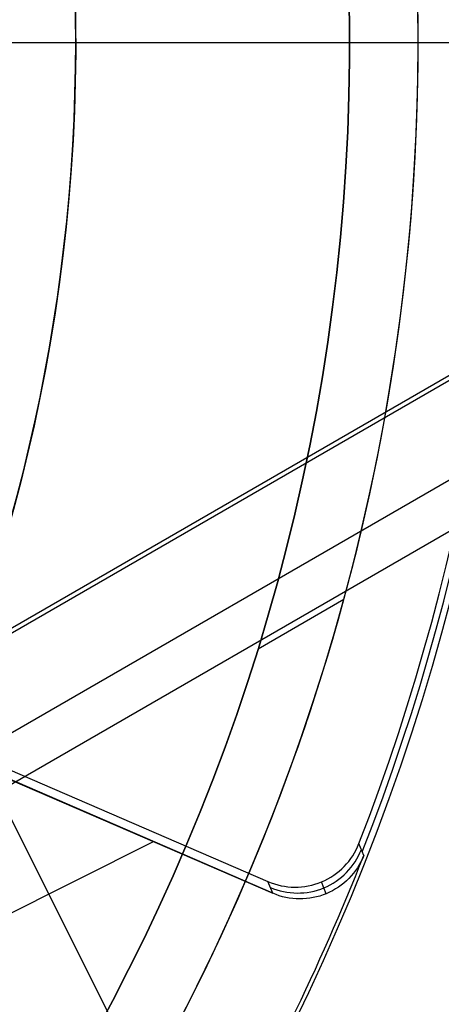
# Model space of a CAD drawing. Extents: x 12963 to 14406, y -2067 to -815.
# Tile 25 of 68: x 13709.23 to 13715.39, y -1628.87 to -1614.5. Entities that reach past the tile are written whole.
import ezdxf

# ---------------------------------------------------------------- set-up
doc = ezdxf.new("R2010")
doc.units = 0
doc.layers.get('0').update_dxf_attribs({"linetype": 'CONTINUOUS'})
doc.layers.add('COLOR', color=7, linetype='CONTINUOUS')

msp = doc.modelspace()

# ---------------------------------------------------------------- linework, layer by layer
for p, q in [((13727.86559033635, -1614.828569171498, 105.1250029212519), (13662.13835221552, -1652.776207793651, 105.1250029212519)), ((13724.04743158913, -1614.828569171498, 199.6250029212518), (13664.04743158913, -1649.469585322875, 199.6250029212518)), ((13723.92186962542, -1614.828569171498, 200.6250029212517), (13664.11021257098, -1649.360845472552, 200.6250029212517)), ((13724.65345323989, -1615.934503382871, 51.12500292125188), (13664.70218788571, -1650.547382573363, 51.12500292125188)), ((13713.96171190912, -1622.960963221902, 223.0844421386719), (13712.7109533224, -1623.683089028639, 223.0844421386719))]:
    msp.add_line(p, q)
at = {"extrusion": (0.112475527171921, 0.194813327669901, 0.9743700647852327)}
msp.add_lwpolyline([(-12693.92521337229, -5351.365580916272), (-12694.43576296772, -5351.056612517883), (-12694.94430877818, -5350.742947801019), (-12695.45079038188, -5350.424605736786), (-12695.95514755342, -5350.101606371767), (-12696.45732028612, -5349.773970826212), (-12696.9572488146, -5349.441721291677), (-12697.45487363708, -5349.104881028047), (-12697.95013553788, -5348.763474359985), (-12698.44297560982, -5348.417526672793), (-12698.93333527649, -5348.067064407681), (-12699.42115631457, -5347.712115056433), (-12699.90638087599, -5347.352707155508), (-12700.38895150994, -5346.988870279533), (-12700.86881118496, -5346.620635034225), (-12701.34590331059, -5346.248033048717), (-12701.82017175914, -5345.871096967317), (-12702.29156088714, -5345.489860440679), (-12702.76001555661, -5345.104358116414), (-12703.22548115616, -5344.714625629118), (-12703.68790362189, -5344.320699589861), (-12704.14722945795, -5343.922617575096), (-12704.60340575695, -5343.52041811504), (-12705.05638022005, -5343.114140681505), (-12705.5061011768, -5342.703825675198), (-12705.95251760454, -5342.289514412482), (-12706.39557914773, -5341.871249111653), (-12706.83523613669, -5341.449072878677), (-12707.27143960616, -5341.023029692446), (-12707.70414131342, -5340.59316438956), (-12708.13329375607, -5340.159522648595), (-12708.55885018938, -5339.722150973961), (-12708.98076464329, -5339.281096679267), (-12709.39899193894, -5338.836407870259), (-12709.81348770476, -5338.388133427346), (-12710.22420839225, -5337.936322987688), (-12710.63111129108, -5337.481026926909), (-12711.03415454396, -5337.022296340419), (-12711.43329716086, -5336.560183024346), (-12711.82849903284, -5336.094739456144), (-12712.21972094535, -5335.626018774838), (-12712.60692459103, -5335.154074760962), (-12712.99007258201, -5334.678961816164), (-12713.36912846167, -5334.200734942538), (-12713.74405671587, -5333.719449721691), (-12714.11482278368, -5333.235162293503), (-12714.48139306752, -5332.747929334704), (-12714.84373494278, -5332.257808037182), (-12715.2018167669, -5331.764856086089), (-12715.55560788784, -5331.269131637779), (-12715.90507865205, -5330.770693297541), (-12716.25020041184, -5330.269600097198), (-12716.59094553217, -5329.765911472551), (-12716.9272873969, -5329.259687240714), (-12717.25920041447, -5328.75098757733), (-12717.58666002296, -5328.23987299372), (-12717.90964269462, -5327.726404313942), (-12718.22812593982, -5327.210642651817), (-12718.54208831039, -5326.692649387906), (-12718.85150940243, -5326.172486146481), (-12719.15636985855, -5325.650214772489), (-12719.45665136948, -5325.125897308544), (-12719.75233667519, -5324.59959597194), (-12720.04340956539, -5324.071373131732), (-12720.32985487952, -5323.541291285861), (-12720.61165850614, -5323.00941303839), (-12720.88880738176, -5322.475801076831), (-12721.16128948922, -5321.940518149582), (-12721.42909385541, -5321.403627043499), (-12721.69221054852, -5320.865190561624), (-12721.95063067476, -5320.325271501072), (-12722.20434637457, -5319.783932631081), (-12722.45335081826, -5319.241236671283), (-12722.69763820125, -5318.697246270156), (-12722.9372037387, -5318.152023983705), (-12723.17204365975, -5317.605632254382), (-12723.40215520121, -5317.058133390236), (-12723.62753660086, -5316.509589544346), (-12723.84818709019, -5315.960062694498), (-12724.06410688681, -5315.409614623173), (-12724.27529718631, -5314.858306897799), (-12724.48176015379, -5314.306200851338), (-12724.68349891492, -5313.753357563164), (-12724.8805175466, -5313.199837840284), (-12725.07282106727, -5312.645702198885), (-12725.26041542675, -5312.091010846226), (-12725.44330749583, -5311.535823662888), (-12725.62150505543, -5310.980200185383), (-12725.79501678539, -5310.424199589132), (-12725.96385225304, -5309.867880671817), (-12726.12802190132, -5309.311301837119), (-12726.28753703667, -5308.754521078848), (-12726.44240981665, -5308.197595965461), (-12726.59265323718, -5307.640583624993), (-12726.73828111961, -5307.083540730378), (-12726.87930809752, -5306.526523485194), (-12727.01574960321, -5305.969587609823), (-12727.14762185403, -5305.41278832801), (-12727.2749418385, -5304.856180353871), (-12727.39772730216, -5304.299817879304), (-12727.5159967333, -5303.74375456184), (-12727.6297693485, -5303.188043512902), (-12727.73906507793, -5302.632737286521), (-12727.84390455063, -5302.07788786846), (-12727.94430907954, -5301.523546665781), (-12728.04030064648, -5300.969764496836), (-12728.13190188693, -5300.416591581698), (-12728.21913607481, -5299.864077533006), (-12728.30202710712, -5299.312271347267), (-12728.38059948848, -5298.761221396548), (-12728.45487831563, -5298.210975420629), (-12728.52488926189, -5297.661580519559), (-12728.59065856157, -5297.113083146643), (-12728.65221299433, -5296.565529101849), (-12728.70957986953, -5296.018963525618), (-12728.76278701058, -5295.473430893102), (-12728.81186273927, -5294.9289750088), (-12728.85683586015, -5294.385639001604), (-12728.89773564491, -5293.843465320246), (-12728.93459181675, -5293.302495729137), (-12728.96743453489, -5292.762771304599), (-12728.99629437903, -5292.224332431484), (-12729.02120233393, -5291.687218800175), (-12729.04218977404, -5291.151469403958), (-12729.05928844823, -5290.617122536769), (-12729.07253046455, -5290.084215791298), (-12729.08194827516, -5289.552786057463), (-12729.0875746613, -5289.022869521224), (-12729.08944271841, -5288.494501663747), (-12729.08764350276, -5287.975960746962), (-12729.08222485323, -5287.455927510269), (-12729.07315547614, -5286.934435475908), (-12729.06040436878, -5286.411518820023), (-12729.04394083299, -5285.887212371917), (-12729.02373448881, -5285.36155161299), (-12728.99975528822, -5284.834572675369), (-12728.97197352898, -5284.306312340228), (-12728.94035986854, -5283.776808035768), (-12728.90488533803, -5283.246097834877), (-12728.8655213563, -5282.714220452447), (-12728.822239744, -5282.181215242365), (-12728.77501273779, -5281.647122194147), (-12728.72381300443, -5281.111981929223), (-12728.6686136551, -5280.575835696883), (-12728.60938825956, -5280.038725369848), (-12728.54611086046, -5279.500693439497), (-12728.47875598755, -5278.961783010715), (-12728.40729867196, -5278.422037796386), (-12728.33171446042, -5277.8815021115), (-12728.25197942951, -5277.340220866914), (-12728.16807019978, -5276.798239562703), (-12728.07996394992, -5276.255604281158), (-12727.98763843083, -5275.712361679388), (-12727.89107197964, -5275.168558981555), (-12727.79024353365, -5274.624243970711), (-12727.68513264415, -5274.079464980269), (-12727.57571949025, -5273.53427088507), (-12727.46198489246, -5272.988711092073), (-12727.34391032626, -5272.442835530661), (-12727.22147793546, -5271.896694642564), (-12727.09467054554, -5271.350339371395), (-12726.96347167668, -5270.803821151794), (-12726.82786555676, -5270.257191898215), (-12726.68783713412, -5269.710503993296), (-12726.54337209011, -5269.163810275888), (-12726.39445685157, -5268.617164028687), (-12726.24107860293, -5268.070618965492), (-12726.08322529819, -5267.524229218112), (-12725.92088567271, -5266.978049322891), (-12725.75404925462, -5266.432134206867), (-12725.58270637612, -5265.886539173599), (-12725.40684818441, -5265.341319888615), (-12725.22646665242, -5264.796532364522), (-12725.0415545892, -5264.252232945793), (-12724.85210565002, -5263.708478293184), (-12724.6581143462, -5263.165325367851), (-12724.45957605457, -5262.622831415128), (-12724.25648702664, -5262.081053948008), (-12724.04884439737, -5261.540050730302), (-12723.8366461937, -5260.999879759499), (-12723.61989134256, -5260.46059924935), (-12723.39857967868, -5259.922267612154), (-12723.17271195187, -5259.384943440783), (-12722.942289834, -5258.848685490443), (-12722.70731592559, -5258.313552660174), (-12722.46779376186, -5257.779603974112), (-12722.22372781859, -5257.246898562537), (-12721.97512351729, -5256.715495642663), (-12721.7219872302, -5256.185454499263), (-12721.46432628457, -5255.656834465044), (-12721.20214896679, -5255.129694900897), (-12720.9354645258, -5254.604095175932), (-12720.66428317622, -5254.080094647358), (-12720.38861610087, -5253.557752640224), (-12720.10847545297, -5253.037128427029), (-12719.82387435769, -5252.518281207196), (-12719.53482691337, -5252.001270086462), (-12719.24134819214, -5251.486154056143), (-12718.94345424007, -5250.972991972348), (-12718.64116207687, -5250.461842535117), (-12718.33448969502, -5249.952764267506), (-12718.02345605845, -5249.445815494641), (-12717.70808110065, -5248.94105432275), (-12717.38838572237, -5248.438538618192), (-12717.06439178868, -5247.938325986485), (-12716.73612212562, -5247.440473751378), (-12716.40360051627, -5246.945038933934), (-12716.0668516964, -5246.452078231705), (-12715.72590134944, -5245.96164799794), (-12715.38077610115, -5245.473804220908), (-12715.03150351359, -5244.988602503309), (-12714.67811207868, -5244.506098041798), (-12714.32063121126, -5244.026345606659), (-12713.95909124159, -5243.549399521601), (-12713.59352340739, -5243.075313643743), (-12713.22395984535, -5242.604141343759), (-12712.85043358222, -5242.135935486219), (-12712.4729785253, -5241.670748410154), (-12712.09162945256, -5241.208631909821), (-12711.70642200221, -5240.749637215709), (-12711.31739266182, -5240.293814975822), (-12710.92457875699, -5239.841215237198), (-12710.52801843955, -5239.391887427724), (-12710.12775067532, -5238.94588033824), (-12709.7238152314, -5238.503242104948), (-12709.31625266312, -5238.064020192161), (-12708.90510430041, -5237.628261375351), (-12708.49041223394, -5237.196011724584), (-12708.07221930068, -5236.767316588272), (-12707.65056906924, -5236.342220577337), (-12707.22550582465, -5235.920767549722), (-12706.79707455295, -5235.503000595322), (-12706.36532092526, -5235.088962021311), (-12705.93029128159, -5234.678693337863), (-12705.49203261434, -5234.27223524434), (-12705.05059255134, -5233.869627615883), (-12704.60601933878, -5233.47090949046), (-12704.15836182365, -5233.076119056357), (-12703.70766943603, -5232.685293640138), (-12703.253992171, -5232.298469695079), (-12702.79738057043, -5231.915682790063), (-12702.33788570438, -5231.53696759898), (-12701.87555915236, -5231.162357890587), (-12701.41045298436, -5230.791886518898), (-12700.94261974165, -5230.42558541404), (-12700.47211241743, -5230.063485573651), (-12699.99898443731, -5229.705617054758), (-12699.52328963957, -5229.352008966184), (-12699.04508225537, -5229.002689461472), (-12698.56441688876, -5228.657685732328), (-12698.08134849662, -5228.317024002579), (-12697.59593236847, -5227.980729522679), (-12697.10822410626, -5227.648826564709), (-12696.61827960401, -5227.321338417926), (-12696.12615502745, -5226.998287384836), (-12695.63190679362, -5226.679694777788), (-12695.13559155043, -5226.365580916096)], dxfattribs=at)
at = {"extrusion": (0.1124755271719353, 0.1948133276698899, 0.9743700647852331)}
msp.add_lwpolyline([(-12693.01435559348, -5226.365580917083), (-12693.53542520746, -5226.670372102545), (-12694.05454487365, -5226.980022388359), (-12694.57165131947, -5227.29451397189), (-12695.08668143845, -5227.613827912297), (-12695.59957231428, -5227.937944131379), (-12696.11026124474, -5228.266841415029), (-12696.61868576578, -5228.600497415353), (-12697.12478367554, -5228.938888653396), (-12697.62849305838, -5229.281990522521), (-12698.12975230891, -5229.629777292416), (-12698.62850015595, -5229.982222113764), (-12699.12467568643, -5230.339297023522), (-12699.61821836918, -5230.70097295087), (-12700.1090680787, -5231.067219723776), (-12700.5971651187, -5231.438006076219), (-12701.08245024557, -5231.813299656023), (-12701.56486469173, -5232.193067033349), (-12702.04435018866, -5232.577273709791), (-12702.52084898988, -5232.965884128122), (-12702.99430389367, -5233.358861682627), (-12703.4646582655, -5233.756168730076), (-12703.9318560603, -5234.157766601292), (-12704.39584184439, -5234.563615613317), (-12704.85656081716, -5234.973675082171), (-12705.31395883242, -5235.387903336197), (-12705.76798241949, -5235.806257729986), (-12706.21857880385, -5236.228694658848), (-12706.66569592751, -5236.655169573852), (-12707.10928246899, -5237.085636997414), (-12707.54928786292, -5237.520050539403), (-12707.98566231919, -5237.958362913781), (-12708.41835684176, -5238.400525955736), (-12708.84732324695, -5238.84649063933), (-12709.27251418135, -5239.296207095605), (-12709.69388313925, -5239.749624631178), (-12710.11138447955, -5240.206691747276), (-12710.52497344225, -5240.667356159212), (-12710.93460616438, -5241.131564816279), (-12711.34023969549, -5241.599263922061), (-12711.74183201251, -5242.070398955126), (-12712.13934203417, -5242.544914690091), (-12712.53272963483, -5243.022755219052), (-12712.92195565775, -5243.503863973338), (-12713.30698192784, -5243.988183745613), (-12713.68777126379, -5244.47565671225), (-12714.0642874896, -5244.966224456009), (-12714.43649544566, -5245.459827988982), (-12714.80436099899, -5245.956407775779), (-12715.16785105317, -5246.455903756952), (-12715.52693355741, -5246.95825537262), (-12715.88157751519, -5247.463401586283), (-12716.23175299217, -5247.971280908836), (-12716.57743112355, -5248.481831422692), (-12716.91858412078, -5248.994990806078), (-12717.25518527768, -5249.510696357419), (-12717.58720897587, -5250.02888501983), (-12717.91463068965, -5250.549493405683), (-12718.23742699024, -5251.072457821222), (-12718.55557554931, -5251.597714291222), (-12718.86905514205, -5252.125198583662), (-12719.17784564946, -5252.654846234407), (-12719.48192806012, -5253.186592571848), (-12719.78128447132, -5253.72037274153), (-12720.07589808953, -5254.256121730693), (-12720.36575323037, -5254.793774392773), (-12720.65083531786, -5255.333265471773), (-12720.93113088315, -5255.874529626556), (-12721.20662756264, -5256.417501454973), (-12721.47731409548, -5256.962115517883), (-12721.74318032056, -5257.508306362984), (-12722.00421717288, -5258.056008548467), (-12722.26041667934, -5258.605156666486), (-12722.51177195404, -5259.155685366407), (-12722.75827719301, -5259.70752937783), (-12722.99992766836, -5260.260623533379), (-12723.23671972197, -5260.814902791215), (-12723.46865075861, -5261.370302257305), (-12723.6957192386, -5261.926757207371), (-12723.91792466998, -5262.48420310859), (-12724.13526760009, -5263.042575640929), (-12724.34774960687, -5263.601810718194), (-12724.55537328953, -5264.161844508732), (-12724.75814225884, -5264.722613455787), (-12724.95606112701, -5265.284054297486), (-12725.14913549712, -5265.846104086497), (-12725.33737195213, -5266.408700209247), (-12725.52077804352, -5266.971780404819), (-12725.69936227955, -5267.535282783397), (-12725.87313411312, -5268.099145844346), (-12726.04210392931, -5268.663308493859), (-12726.20628303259, -5269.227710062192), (-12726.36568363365, -5269.792290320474), (-12726.52031883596, -5270.356989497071), (-12726.67020262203, -5270.921748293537), (-12726.81534983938, -5271.486507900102), (-12726.95577618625, -5272.05121001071), (-12727.09149819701, -5272.615796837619), (-12727.22253322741, -5273.180211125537), (-12727.34889943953, -5273.744396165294), (-12727.47061578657, -5274.308295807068), (-12727.58770199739, -5274.871854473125), (-12727.70017856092, -5275.43501717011), (-12727.80806671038, -5275.997729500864), (-12727.91138840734, -5276.559937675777), (-12728.01016632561, -5277.121588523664), (-12728.10442383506, -5277.682629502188), (-12728.1941849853, -5278.243008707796), (-12728.27947448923, -5278.802674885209), (-12728.36031770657, -5279.361577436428), (-12728.43674062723, -5279.919666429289), (-12728.50876985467, -5280.476892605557), (-12728.57643258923, -5281.03320738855), (-12728.63975661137, -5281.588562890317), (-12728.69877026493, -5282.142911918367), (-12728.75350244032, -5282.696207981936), (-12728.80398255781, -5283.248405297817), (-12728.85024055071, -5283.799458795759), (-12728.89230684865, -5284.349324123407), (-12728.9302123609, -5284.897957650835), (-12728.96398845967, -5285.445316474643), (-12728.9936669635, -5285.991358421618), (-12729.01928012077, -5286.536042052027), (-12729.04086059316, -5287.079326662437), (-12729.05844143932, -5287.621172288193), (-12729.07205609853, -5288.161539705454), (-12729.08173837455, -5288.700390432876), (-12729.08752241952, -5289.237686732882), (-12729.08944271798, -5289.773391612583), (-12729.08769105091, -5290.285034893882), (-12729.08241587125, -5290.798131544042), (-12729.07358711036, -5291.312649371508), (-12729.06117497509, -5291.828555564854), (-12729.04514996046, -5292.34581669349), (-12729.02548286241, -5292.864398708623), (-12729.0021447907, -5293.384266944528), (-12728.97510718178, -5293.905386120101), (-12728.94434181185, -5294.427720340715), (-12728.9098208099, -5294.951233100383), (-12728.87151667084, -5295.47588728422), (-12728.82940226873, -5296.001645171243), (-12728.78345086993, -5296.528468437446), (-12728.73363614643, -5297.05631815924), (-12728.67993218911, -5297.585154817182), (-12728.62231352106, -5298.114938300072), (-12728.56075511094, -5298.645627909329), (-12728.49523238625, -5299.177182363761), (-12728.42572124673, -5299.709559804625), (-12728.35219807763, -5300.242717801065), (-12728.27463976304, -5300.776613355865), (-12728.19302369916, -5301.311202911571), (-12728.10732780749, -5301.846442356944), (-12728.01753054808, -5302.382287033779), (-12727.92361093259, -5302.918691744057), (-12727.8255485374, -5303.455610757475), (-12727.72332351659, -5303.992997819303), (-12727.61691661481, -5304.530806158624), (-12727.50630918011, -5305.068988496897), (-12727.39148317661, -5305.607497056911), (-12727.27242119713, -5306.146283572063), (-12727.14910647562, -5306.685299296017), (-12727.02152289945, -5307.224495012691), (-12726.88965502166, -5307.763821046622), (-12726.7534880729, -5308.303227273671), (-12726.61300797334, -5308.842663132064), (-12726.46820134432, -5309.382077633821), (-12726.31905551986, -5309.921419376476), (-12726.16555855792, -5310.460636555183), (-12726.0076992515, -5310.999676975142), (-12725.8454671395, -5311.538488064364), (-12725.67885251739, -5312.077016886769), (-12725.50784644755, -5312.615210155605), (-12725.33244076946, -5313.153014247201), (-12725.15262810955, -5313.690375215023), (-12724.96840189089, -5314.227238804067), (-12724.77975634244, -5314.763550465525), (-12724.58668650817, -5315.299255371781), (-12724.38918825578, -5315.834298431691), (-12724.18725828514, -5316.368624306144), (-12723.98089413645, -5316.90217742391), (-12723.77009419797, -5317.434901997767), (-12723.55485771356, -5317.966742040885), (-12723.33518478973, -5318.497641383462), (-12723.11107640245, -5319.027543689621), (-12722.88253440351, -5319.556392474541), (-12722.64956152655, -5320.084131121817), (-12722.41216139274, -5320.610702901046), (-12722.170338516, -5321.136050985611), (-12721.92409830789, -5321.660118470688), (-12721.67344708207, -5322.182848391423), (-12721.41839205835, -5322.704183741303), (-12721.1589413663, -5323.224067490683), (-12720.89510404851, -5323.742442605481), (-12720.62689006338, -5324.25925206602), (-12720.35431028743, -5324.774438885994), (-12720.07737651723, -5325.28794613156), (-12719.79610147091, -5325.799716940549), (-12719.51049878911, -5326.309694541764), (-12719.22058303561, -5326.817822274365), (-12718.9263696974, -5327.324043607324), (-12718.62787518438, -5327.828302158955), (-12718.32511682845, -5328.330541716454), (-12718.01811288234, -5328.830706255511), (-12717.70688251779, -5329.328739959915), (-12717.39144582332, -5329.824587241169), (-12717.07182380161, -5330.318192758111), (-12716.74803836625, -5330.809501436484), (-12716.42011233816, -5331.298458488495), (-12716.08806944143, -5331.785009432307), (-12715.75193429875, -5332.269100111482), (-12715.41173242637, -5332.750676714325), (-12715.06749022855, -5333.229685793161), (-12714.71923499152, -5333.706074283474), (-12714.36699487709, -5334.179789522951), (-12714.01079891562, -5334.650779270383), (-12713.6506769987, -5335.118991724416), (-12713.28665987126, -5335.584375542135), (-12712.91877912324, -5336.046879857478), (-12712.54706718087, -5336.506454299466), (-12712.17155729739, -5336.963049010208), (-12711.79228354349, -5337.416614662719), (-12711.40928079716, -5337.867102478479), (-12711.0225847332, -5338.314464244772), (-12710.63223181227, -5338.758652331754), (-12710.23825926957, -5339.199619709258), (-12709.84070510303, -5339.637319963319), (-12709.43960806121, -5340.071707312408), (-12709.03500763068, -5340.502736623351), (-12708.62694402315, -5340.930363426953), (-12708.21545816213, -5341.354543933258), (-12707.80059166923, -5341.775235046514), (-12707.38238685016, -5342.192394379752), (-12706.96088668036, -5342.605980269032), (-12706.53613479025, -5343.015951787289), (-12706.10817545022, -5343.422268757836), (-12705.67705355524, -5343.824891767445), (-12705.24281460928, -5344.223782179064), (-12704.80550470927, -5344.618902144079), (-12704.3651705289, -5345.010214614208), (-12703.92185930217, -5345.397683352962), (-12703.47561880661, -5345.781272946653), (-12703.02649734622, -5346.160948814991), (-12702.57454373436, -5346.536677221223), (-12702.1198072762, -5346.908425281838), (-12701.66233775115, -5347.276160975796), (-12701.20218539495, -5347.639853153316), (-12700.7394008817, -5347.999471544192), (-12700.27403530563, -5348.354986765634), (-12699.80614016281, -5348.706370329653), (-12699.33576733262, -5349.053594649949), (-12698.8629690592, -5349.396633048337), (-12698.38779793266, -5349.735459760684), (-12697.91030687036, -5350.070049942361), (-12697.43054909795, -5350.400379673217), (-12696.94857813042, -5350.726425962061), (-12696.46444775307, -5351.048166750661), (-12695.97821200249, -5351.365580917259)], dxfattribs=at)
at = {"extrusion": (0.1124755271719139, 0.1948133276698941, 0.9743700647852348)}
msp.add_lwpolyline([(-12699.37540150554, -5226.365580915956), (-12699.85081632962, -5226.700698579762), (-12700.32397979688, -5227.039889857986), (-12700.79484275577, -5227.383131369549), (-12701.26335635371, -5227.730398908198), (-12701.72947205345, -5228.081667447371), (-12702.1931416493, -5228.436911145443), (-12702.65431728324, -5228.796103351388), (-12703.11295146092, -5229.159216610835), (-12703.56899706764, -5229.526222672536), (-12704.02240738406, -5229.897092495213), (-12704.47313610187, -5230.271796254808), (-12704.92113733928, -5230.65030335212), (-12705.36636565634, -5231.032582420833), (-12705.80877607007, -5231.418601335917), (-12706.24832406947, -5231.808327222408), (-12706.68496563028, -5232.20172646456), (-12707.11865722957, -5232.59876471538), (-12707.54935586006, -5232.999406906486), (-12707.97701904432, -5233.403617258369), (-12708.40160484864, -5233.811359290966), (-12708.8230718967, -5234.222595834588), (-12709.241379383, -5234.637289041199), (-12709.65648708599, -5235.055400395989), (-12710.06835538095, -5235.476890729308), (-12710.47694525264, -5235.901720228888), (-12710.88221830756, -5236.329848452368), (-12711.28413678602, -5236.761234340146), (-12711.68266357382, -5237.195836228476), (-12712.07776221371, -5237.633611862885), (-12712.46939691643, -5238.074518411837), (-12712.85753257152, -5238.51851248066), (-12713.24213475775, -5238.965550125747), (-12713.62316975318, -5239.415586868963), (-12714.00060454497, -5239.868577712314), (-12714.37440683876, -5240.324477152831), (-12714.7445450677, -5240.783239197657), (-12715.11098840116, -5241.244817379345), (-12715.47370675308, -5241.70916477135), (-12715.83267078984, -5242.176234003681), (-12716.18785193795, -5242.645977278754), (-12716.53922239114, -5243.118346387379), (-12716.88675511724, -5243.593292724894), (-12717.23042386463, -5244.070767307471), (-12717.57020316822, -5244.550720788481), (-12717.90606835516, -5245.033103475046), (-12718.23799555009, -5245.517865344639), (-12718.56596167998, -5246.004956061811), (-12718.88994447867, -5246.494324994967), (-12719.20992249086, -5246.985921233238), (-12719.52587507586, -5247.479693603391), (-12719.83778241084, -5247.975590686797), (-12720.14562549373, -5248.473560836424), (-12720.44938614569, -5248.973552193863), (-12720.74904701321, -5249.475512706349), (-12721.04459156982, -5249.979390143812), (-12721.33600411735, -5250.485132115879), (-12721.62326978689, -5250.992686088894), (-12721.90637453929, -5251.501999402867), (-12722.18530516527, -5252.013019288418), (-12722.46004928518, -5252.525692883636), (-12722.73059534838, -5253.039967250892), (-12722.99693263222, -5253.555789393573), (-12723.25905124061, -5254.073106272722), (-12723.51694210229, -5254.591864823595), (-12723.77059696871, -5255.112011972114), (-12724.02000841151, -5255.633494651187), (-12724.26516981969, -5256.156259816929), (-12724.50607539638, -5256.680254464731), (-12724.74272015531, -5257.205425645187), (-12724.97509991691, -5257.731720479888), (-12725.20321130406, -5258.25908617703), (-12725.42705173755, -5258.787470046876), (-12725.64661943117, -5259.31681951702), (-12725.86191338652, -5259.847082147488), (-12726.07293338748, -5260.378205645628), (-12726.27967999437, -5260.910137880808), (-12726.48215453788, -5261.442826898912), (-12726.68035911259, -5261.976220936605), (-12726.87429657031, -5262.510268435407), (-12727.0639705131, -5263.044918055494), (-12727.24938528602, -5263.580118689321), (-12727.4305459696, -5264.115819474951), (-12727.60745837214, -5264.651969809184), (-12727.78012902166, -5265.188519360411), (-12727.94856515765, -5265.725418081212), (-12728.11277472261, -5266.262616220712), (-12728.27276635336, -5266.800064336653), (-12728.42854937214, -5267.337713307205), (-12728.58013377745, -5267.875514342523), (-12728.7275302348, -5268.413418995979), (-12728.87075006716, -5268.95137917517), (-12729.00980524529, -5269.489347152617), (-12729.14470837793, -5270.027275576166), (-12729.2754727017, -5270.565117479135), (-12729.40211207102, -5271.102826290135), (-12729.52464094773, -5271.64035584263), (-12729.64307439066, -5272.17766038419), (-12729.75742804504, -5272.714694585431), (-12729.86771813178, -5273.251413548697), (-12729.97396143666, -5273.787772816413), (-12730.07617529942, -5274.323728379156), (-12730.17437760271, -5274.859236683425), (-12730.26858676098, -5275.394254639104), (-12730.3588217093, -5275.928739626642), (-12730.44510189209, -5276.462649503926), (-12730.52744725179, -5276.995942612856), (-12730.60587821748, -5277.528577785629), (-12730.68041569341, -5278.06051435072), (-12730.75108104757, -5278.591712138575), (-12730.81789610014, -5279.122131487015), (-12730.88088311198, -5279.651733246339), (-12730.94006477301, -5280.180478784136), (-12730.99546419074, -5280.708329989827), (-12731.04710487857, -5281.235249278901), (-12731.09501074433, -5281.761199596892), (-12731.13920607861, -5282.286144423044), (-12731.17971554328, -5282.810047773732), (-12731.21656415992, -5283.332874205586), (-12731.24977729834, -5283.854588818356), (-12731.27938066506, -5284.375157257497), (-12731.30540029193, -5284.894545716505), (-12731.32786252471, -5285.412720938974), (-12731.34679401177, -5285.929650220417), (-12731.36222169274, -5286.445301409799), (-12731.37417278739, -5286.959642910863), (-12731.38267478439, -5287.472643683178), (-12731.38775543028, -5287.984273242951), (-12731.38944271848, -5288.49450166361), (-12731.3876952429, -5289.013750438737), (-12731.38243302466, -5289.534449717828), (-12731.37362656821, -5290.056567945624), (-12731.3612466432, -5290.580072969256), (-12731.34526429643, -5291.104932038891), (-12731.32565086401, -5291.63111180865), (-12731.30237798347, -5292.158578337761), (-12731.2754176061, -5292.68729709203), (-12731.24474200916, -5293.217232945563), (-12731.21032380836, -5293.748350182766), (-12731.17213597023, -5294.280612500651), (-12731.13015182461, -5294.81398301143), (-12731.08434507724, -5295.348424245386), (-12731.03468982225, -5295.883898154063), (-12730.98116055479, -5296.420366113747), (-12730.92373218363, -5296.957788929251), (-12730.86238004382, -5297.496126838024), (-12730.79707990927, -5298.03533951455), (-12730.72780800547, -5298.575386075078), (-12730.65454102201, -5299.116225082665), (-12730.57725612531, -5299.65781455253), (-12730.49593097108, -5300.200111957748), (-12730.41054371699, -5300.743074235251), (-12730.32107303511, -5301.286657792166), (-12730.22749812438, -5301.830818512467), (-12730.12979872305, -5302.375511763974), (-12730.02795512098, -5302.920692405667), (-12729.9219481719, -5303.46631479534), (-12729.81175930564, -5304.012332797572), (-12729.69737054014, -5304.558699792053), (-12729.57876449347, -5305.10536868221), (-12729.45592439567, -5305.652291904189), (-12729.32883410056, -5306.199421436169), (-12729.19747809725, -5306.746708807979), (-12729.06184152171, -5307.294105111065), (-12728.92191016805, -5307.841561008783), (-12728.77767049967, -5308.389026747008), (-12728.62910966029, -5308.93645216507), (-12728.47621548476, -5309.483786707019), (-12728.31897650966, -5310.030979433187), (-12728.15738198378, -5310.577979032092), (-12727.99142187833, -5311.124733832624), (-12727.82108689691, -5311.671191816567), (-12727.64636848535, -5312.217300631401), (-12727.46725884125, -5312.763007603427), (-12727.28375092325, -5313.308259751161), (-12727.09583846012, -5313.853003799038), (-12726.90351595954, -5314.397186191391), (-12726.70677871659, -5314.940753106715), (-12726.50562282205, -5315.483650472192), (-12726.30004517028, -5316.025823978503), (-12726.09004346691, -5316.567219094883), (-12725.87561623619, -5317.107781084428), (-12725.65676282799, -5317.647455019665), (-12725.43348342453, -5318.186185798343), (-12725.20577904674, -5318.72391815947), (-12724.97365156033, -5319.260596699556), (-12724.73710368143, -5319.796165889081), (-12724.49613898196, -5320.330570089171), (-12724.25076189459, -5320.863753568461), (-12724.0009777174, -5321.395660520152), (-12723.74679261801, -5321.926235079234), (-12723.48821363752, -5322.455421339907), (-12723.22524869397, -5322.983163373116), (-12722.95790658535, -5323.509405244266), (-12722.68619699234, -5324.034091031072), (-12722.41013048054, -5324.557164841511), (-12722.12971850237, -5325.078570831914), (-12721.84497339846, -5325.598253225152), (-12721.55590839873, -5326.116156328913), (-12721.26253762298, -5326.632224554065), (-12720.96487608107, -5327.146402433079), (-12720.66293967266, -5327.658634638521), (-12720.35674518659, -5328.168866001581), (-12720.04631029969, -5328.677041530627), (-12719.73165357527, -5329.183106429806), (-12719.41279446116, -5329.687006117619), (-12719.08975328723, -5330.188686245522), (-12718.76255126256, -5330.688092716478), (-12718.4312104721, -5331.185171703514), (-12718.09575387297, -5331.679869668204), (-12717.75620529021, -5332.172133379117), (-12717.41258941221, -5332.661909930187), (-12717.06493178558, -5333.149146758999), (-12716.71325880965, -5333.633791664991), (-12716.35759773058, -5334.115792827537), (-12715.99797663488, -5334.595098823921), (-12715.63442444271, -5335.071658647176), (-12715.26697090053, -5335.545421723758), (-12714.89564657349, -5336.016337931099), (-12714.52048283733, -5336.484357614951), (-12714.14151186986, -5336.94943160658), (-12713.75876664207, -5337.411511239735), (-12713.37228090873, -5337.870548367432), (-12712.98208919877, -5338.326495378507), (-12712.58822680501, -5338.779305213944), (-12712.19072977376, -5339.228931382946), (-12711.78963489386, -5339.675327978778), (-12711.38497968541, -5340.118449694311), (-12710.97680238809, -5340.558251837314), (-12710.56514194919, -5340.994690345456), (-12710.15003801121, -5341.427721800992), (-12709.73153089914, -5341.857303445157), (-12709.30966160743, -5342.283393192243), (-12708.88447178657, -5342.705949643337), (-12708.45600372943, -5343.12493209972), (-12708.02430035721, -5343.54030057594), (-12707.58940520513, -5343.952015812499), (-12707.15136240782, -5344.360039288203), (-12706.71021668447, -5344.764333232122), (-12706.26601332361, -5345.164860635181), (-12705.81879816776, -5345.561585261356), (-12705.36861759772, -5345.954471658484), (-12704.91551851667, -5346.343485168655), (-12704.45954833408, -5346.728591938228), (-12704.00075494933, -5347.109758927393), (-12703.53918673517, -5347.486953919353), (-12703.07489252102, -5347.860145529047), (-12702.607921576, -5348.229303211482), (-12702.1383235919, -5348.594397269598), (-12701.66614866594, -5348.955398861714), (-12701.19144728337, -5349.312280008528), (-12700.71427029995, -5349.665013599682), (-12700.2346689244, -5350.013573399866), (-12699.75269470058, -5350.357934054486), (-12699.26839948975, -5350.698071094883), (-12698.78183545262, -5351.033960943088), (-12698.2930550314, -5351.365580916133)], dxfattribs=at)
at = {"extrusion": (0.1124755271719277, 0.1948133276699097, 0.9743700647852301)}
msp.add_lwpolyline([(-12700.13301897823, -5351.365580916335), (-12700.598949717, -5351.028257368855), (-12701.06260912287, -5350.686997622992), (-12701.52395032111, -5350.341825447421), (-12701.98292674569, -5349.992765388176), (-12702.43949215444, -5349.639842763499), (-12702.89360064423, -5349.283083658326), (-12703.34520666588, -5348.922514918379), (-12703.7942650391, -5348.558164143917), (-12704.24073096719, -5348.190059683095), (-12704.68456005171, -5347.818230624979), (-12705.1257083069, -5347.442706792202), (-12705.56413217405, -5347.063518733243), (-12705.9997885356, -5346.680697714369), (-12706.43263472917, -5346.294275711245), (-12706.86262856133, -5345.904285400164), (-12707.28972832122, -5345.510760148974), (-12707.71389279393, -5345.113734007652), (-12708.13508127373, -5344.713241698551), (-12708.553253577, -5344.309318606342), (-12708.96837005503, -5343.902000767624), (-12709.38039160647, -5343.491324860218), (-12709.78927968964, -5343.077328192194), (-12710.19499633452, -5342.660048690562), (-12710.59750415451, -5342.239524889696), (-12710.99676635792, -5341.815795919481), (-12711.39274675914, -5341.388901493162), (-12711.78540978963, -5340.958881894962), (-12712.1747205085, -5340.525777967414), (-12712.56064461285, -5340.08963109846), (-12712.94314844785, -5339.650483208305), (-12713.32219901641, -5339.208376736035), (-12713.69776398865, -5338.763354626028), (-12714.06981171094, -5338.31546031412), (-12714.43831121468, -5337.864737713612), (-12714.80323222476, -5337.411231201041), (-12715.16454516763, -5336.954985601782), (-12715.52222117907, -5336.496046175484), (-12715.87623211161, -5336.034458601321), (-12716.22655054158, -5335.570268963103), (-12716.57314977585, -5335.103523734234), (-12716.91600385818, -5334.634269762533), (-12717.25508757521, -5334.162554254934), (-12717.59037646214, -5333.688424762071), (-12717.92184680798, -5333.211929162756), (-12718.24947566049, -5332.733115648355), (-12718.57324083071, -5332.252032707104), (-12718.89312089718, -5331.768729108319), (-12719.20909520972, -5331.283253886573), (-12719.52114389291, -5330.795656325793), (-12719.82924784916, -5330.30598594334), (-12720.13338876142, -5329.814292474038), (-12720.43354909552, -5329.320625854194), (-12720.72971210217, -5328.825036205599), (-12721.02186181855, -5328.32757381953), (-12721.30998306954, -5327.828289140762), (-12721.59406146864, -5327.327232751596), (-12721.87408341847, -5326.824455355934), (-12722.15003611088, -5326.320007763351), (-12722.42190752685, -5325.813940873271), (-12722.68968643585, -5325.30630565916), (-12722.95336239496, -5324.797153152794), (-12723.21292574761, -5324.286534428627), (-12723.46836762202, -5323.774500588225), (-12723.71967992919, -5323.261102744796), (-12723.96685536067, -5322.746392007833), (-12724.20988738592, -5322.230419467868), (-12724.44877024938, -5321.713236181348), (-12724.68349896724, -5321.194893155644), (-12724.91406932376, -5320.675441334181), (-12725.14047786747, -5320.154931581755), (-12725.36272190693, -5319.633414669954), (-12725.58079950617, -5319.110941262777), (-12725.79470947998, -5318.587561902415), (-12726.00445138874, -5318.063326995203), (-12726.21002553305, -5317.538286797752), (-12726.41143294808, -5317.012491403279), (-12726.60867539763, -5316.485990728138), (-12726.80175536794, -5315.958834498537), (-12726.9906760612, -5315.431072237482), (-12727.17544138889, -5314.902753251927), (-12727.35605596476, -5314.373926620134), (-12727.53252509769, -5313.844641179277), (-12727.70485478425, -5313.314945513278), (-12727.87305170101, -5312.784887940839), (-12728.03712319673, -5312.254516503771), (-12728.19707728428, -5311.723878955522), (-12728.35292263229, -5311.193022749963), (-12728.50466855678, -5310.661995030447), (-12728.65232501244, -5310.130842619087), (-12728.79590258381, -5309.599612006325), (-12728.93541247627, -5309.068349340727), (-12729.07086650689, -5308.537100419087), (-12729.20227709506, -5308.005910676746), (-12729.32965725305, -5307.474825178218), (-12729.45302057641, -5306.943888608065), (-12729.57238123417, -5306.413145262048), (-12729.68775395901, -5305.882639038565), (-12729.79915403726, -5305.352413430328), (-12729.9065972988, -5304.82251151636), (-12730.01010010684, -5304.292975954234), (-12730.10967934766, -5303.763848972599), (-12730.2053524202, -5303.235172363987), (-12730.2971372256, -5302.70698747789), (-12730.38505215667, -5302.179335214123), (-12730.46911608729, -5301.652256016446), (-12730.54934836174, -5301.125789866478), (-12730.62576878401, -5300.599976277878), (-12730.69839760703, -5300.0748542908), (-12730.76725552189, -5299.550462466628), (-12730.83236364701, -5299.026838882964), (-12730.8937435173, -5298.504021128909), (-12730.9514170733, -5297.982046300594), (-12731.00540665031, -5297.460950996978), (-12731.05573496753, -5296.940771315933), (-12731.10242511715, -5296.421542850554), (-12731.14550055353, -5295.903300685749), (-12731.18498508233, -5295.3860793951), (-12731.22090284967, -5294.869913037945), (-12731.25327833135, -5294.35483515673), (-12731.28213632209, -5293.840878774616), (-12731.30750192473, -5293.328076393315), (-12731.32940053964, -5292.816459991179), (-12731.347857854, -5292.306061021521), (-12731.36289983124, -5291.796910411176), (-12731.37455270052, -5291.289038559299), (-12731.38284294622, -5290.782475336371), (-12731.38779729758, -5290.277250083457), (-12731.38944271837, -5289.773391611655), (-12731.38764992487, -5289.247453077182), (-12731.38225098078, -5288.720026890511), (-12731.37321524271, -5288.191145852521), (-12731.36051234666, -5287.660843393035), (-12731.34411222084, -5287.129153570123), (-12731.32398509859, -5286.596111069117), (-12731.30010153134, -5286.061751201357), (-12731.27243240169, -5285.526109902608), (-12731.24094893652, -5284.989223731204), (-12731.20562272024, -5284.451129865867), (-12731.16642570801, -5283.911866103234), (-12731.12333023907, -5283.371470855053), (-12731.07630905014, -5282.829983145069), (-12731.02533528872, -5282.287442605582), (-12730.97038252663, -5281.743889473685), (-12730.91142477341, -5281.199364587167), (-12730.84843648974, -5280.653909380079), (-12730.78139260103, -5280.107565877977), (-12730.71026851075, -5279.560376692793), (-12730.635040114, -5279.012385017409), (-12730.55568381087, -5278.463634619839), (-12730.4721765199, -5277.914169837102), (-12730.38449569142, -5277.364035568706), (-12730.2926193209, -5276.81327726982), (-12730.19652596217, -5276.261940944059), (-12730.09619474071, -5275.710073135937), (-12729.99160536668, -5275.157720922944), (-12729.882738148, -5274.60493190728), (-12729.76957400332, -5274.051754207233), (-12729.65209447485, -5273.498236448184), (-12729.53028174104, -5272.944427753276), (-12729.40411862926, -5272.3903777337), (-12729.27358862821, -5271.836136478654), (-12729.13867590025, -5271.281754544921), (-12728.9993652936, -5270.727282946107), (-12728.85564235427, -5270.172773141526), (-12728.70749333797, -5269.618277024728), (-12728.55490522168, -5269.063846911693), (-12728.39786571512, -5268.50953552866), (-12728.23636327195, -5267.955395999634), (-12728.07038710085, -5267.401481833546), (-12727.89992717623, -5266.847846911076), (-12727.72497424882, -5266.294545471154), (-12727.54551985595, -5265.741632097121), (-12727.36155633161, -5265.189161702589), (-12727.17307681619, -5264.637189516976), (-12726.98007526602, -5264.085771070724), (-12726.78254646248, -5263.534962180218), (-12726.58048602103, -5262.984818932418), (-12726.37389039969, -5262.435397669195), (-12726.16275690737, -5261.886754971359), (-12725.94708371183, -5261.338947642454), (-12725.72686984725, -5260.792032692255), (-12725.50211522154, -5260.246067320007), (-12725.27282062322, -5259.701108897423), (-12725.03898772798, -5259.157214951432), (-12724.80061910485, -5258.61444314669), (-12724.55771822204, -5258.072851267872), (-12724.31028945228, -5257.53249720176), (-12724.05833807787, -5256.993438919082), (-12723.80187029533, -5256.455734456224), (-12723.54089321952, -5255.919441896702), (-12723.27541488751, -5255.384619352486), (-12723.00544426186, -5254.851324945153), (-12722.73099123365, -5254.319616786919), (-12722.45206662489, -5253.789552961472), (-12722.16868219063, -5253.261191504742), (-12721.88085062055, -5252.734590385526), (-12721.58858554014, -5252.209807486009), (-12721.29190151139, -5251.686900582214), (-12720.99081403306, -5251.165927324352), (-12720.68533954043, -5250.64694521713), (-12720.37549540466, -5250.130011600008), (-12720.06129993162, -5249.615183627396), (-12719.74277236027, -5249.102518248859), (-12719.41993286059, -5248.592072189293), (-12719.09280253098, -5248.083901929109), (-12718.76140339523, -5247.578063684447), (-12718.42575839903, -5247.074613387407), (-12718.08589140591, -5246.573606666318), (-12717.74182719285, -5246.075098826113), (-12717.39359144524, -5245.579144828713), (-12717.04121075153, -5245.085799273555), (-12716.68471259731, -5244.595116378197), (-12716.32412535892, -5244.10714995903), (-12715.95947829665, -5243.621953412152), (-12715.59080154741, -5243.139579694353), (-12715.21812611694, -5242.660081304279), (-12714.84148387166, -5242.183510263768), (-12714.4609075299, -5241.709918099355), (-12714.07643065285, -5241.239355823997), (-12713.68808763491, -5240.771873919), (-12713.29591369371, -5240.307522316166), (-12712.89994485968, -5239.846350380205), (-12712.50021796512, -5239.388406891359), (-12712.09677063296, -5238.933740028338), (-12711.68964126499, -5238.482397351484), (-12711.27886902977, -5238.034425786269), (-12710.86449385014, -5237.589871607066), (-12710.44655639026, -5237.148780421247), (-12710.02509804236, -5236.711197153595), (-12709.60016091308, -5236.277166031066), (-12709.17178780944, -5235.846730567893), (-12708.74002222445, -5235.419933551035), (-12708.30490832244, -5234.996817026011), (-12707.86649092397, -5234.577422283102), (-12707.42481549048, -5234.161789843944), (-12706.97992810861, -5233.749959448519), (-12706.53187547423, -5233.341970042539), (-12706.08070487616, -5232.937859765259), (-12705.62646417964, -5232.537665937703), (-12705.16920180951, -5232.141425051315), (-12704.70896673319, -5231.749172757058), (-12704.24580844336, -5231.360943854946), (-12703.77977694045, -5230.976772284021), (-12703.31092271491, -5230.596691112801), (-12702.83929672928, -5230.220732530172), (-12702.36495040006, -5229.848927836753), (-12701.88793557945, -5229.481307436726), (-12701.40830453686, -5229.117900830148), (-12700.92610994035, -5228.758736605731), (-12700.44140483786, -5228.403842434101), (-12699.95424263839, -5228.053245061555), (-12699.46467709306, -5227.706970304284), (-12698.97276227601, -5227.365043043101), (-12698.47855256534, -5227.027487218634), (-12697.98210262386, -5226.694325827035), (-12697.48346737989, -5226.365580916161)], dxfattribs=at)
at = {"extrusion": (0, 0, -1)}
for centre, radius, start, end in [((-13684.04743158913, -1614.828569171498, -259.6250029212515), 65.00000000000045, 329.9999999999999, 149.9999999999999), ((-13684.04743158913, -1614.828569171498, -89.37470231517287), 70.9424557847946, 330.0000000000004, 150.0000000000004), ((-13684.04743158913, -1614.828569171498, -46.50000292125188), 70.9424557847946, 330.0000000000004, 150.0000000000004), ((-13684.04743158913, -1614.828569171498, -259.6250029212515), 64, 330.0000000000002, 150.0000000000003), ((-13684.04743158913, -1614.828569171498, -88.12500292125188), 52.09123273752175, 330.0000000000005, 150.0000000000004), ((-13684.04743158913, -1614.828569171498, -62.12500292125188), 47.03455676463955, 330.0000000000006, 150.0000000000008), ((-13684.04743158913, -1614.828569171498, -199.6250029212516), 39.9999999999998, 330.0000000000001, 150.0000000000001), ((-13684.04743158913, -1614.828569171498, -89.37470231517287), 70.94245578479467, 150.0000000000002, 330.0000000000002), ((-13684.04743158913, -1614.828569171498, -46.50000292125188), 70.94245578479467, 150.0000000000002, 330.0000000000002), ((-13684.04743158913, -1614.828569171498, -259.6250029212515), 65.00000000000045, 149.9999999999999, 329.9999999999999), ((-13684.04743158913, -1614.828569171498, -259.6250029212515), 64, 150.0000000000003, 330.0000000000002), ((-13684.04743158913, -1614.828569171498, -88.12500292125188), 52.09123273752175, 150.0000000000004, 330.0000000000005), ((-13684.04743158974, -1614.828569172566, -218.0844421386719), 24.9999999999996, 92.6836388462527, 236.5601872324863), ((-13684.04743158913, -1614.828569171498, -62.12500292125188), 47.03455676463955, 149.9999999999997, 329.9999999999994), ((-13684.04743158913, -1614.828569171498, -199.6250029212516), 40, 150.0000000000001, 330.0000000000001), ((-13684.04743158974, -1614.828569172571, -223.0844421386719), 29.99999999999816, 177.4999999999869, 302.500000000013), ((-13684.04743158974, -1614.828569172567, -219.5844421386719), 29.99999999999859, 177.4999999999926, 302.5000000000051)]:
    msp.add_arc(centre, radius, start, end, dxfattribs=at)
for centre, radius, start, end in [((13684.04743158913, -1614.828569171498, 89.37470231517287), 73.2424557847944, 29.99999999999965, 209.9999999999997), ((13684.04743158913, -1614.828569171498, 46.50000292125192), 71.74245578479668, 52.49999999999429, 187.5000000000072), ((13684.04743163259, -1614.828569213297, 88.63012703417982), 71.44457953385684, 30.00000004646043, 209.9999999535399), ((13684.04743158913, -1614.828569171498, 89.05580518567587), 71.21139006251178, 29.99999999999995, 210.0000000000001), ((13684.04743158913, -1614.828569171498, 245.6831232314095), 65.00000000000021, 29.99999999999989, 209.9999999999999), ((13684.04743158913, -1614.828569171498, 245.6831232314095), 64.00000000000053, 29.99999999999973, 209.9999999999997), ((13684.04743158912, -1614.828569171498, 211.3914713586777), 58.0132689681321, 29.99999999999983, 210), ((13684.04743158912, -1614.828569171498, 212.0545527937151), 57.26209357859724, 30.00000000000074, 209.9999999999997), ((13684.04743158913, -1614.828569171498, 67.12500292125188), 53.58193971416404, 29.99999999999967, 209.9999999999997), ((13684.04743158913, -1614.828569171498, 65.62055118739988), 53.58193971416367, 29.99999999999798, 209.999999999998), ((13684.04743158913, -1614.828569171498, 67.12500292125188), 52.0912327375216, 29.99999999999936, 209.9999999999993), ((13684.04743158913, -1614.828569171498, 77.62500292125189), 52.09123273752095, 29.99999999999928, 209.9999999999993), ((13684.04743158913, -1614.828569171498, 105.1250029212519), 43.81815874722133, 30.00000000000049, 210.0000000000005), ((13684.04743158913, -1614.828569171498, 52.53957701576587), 42.50584972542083, 30.00000000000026, 210.0000000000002), ((13684.04743158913, -1614.828569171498, 200.6250029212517), 39.87443803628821, 30.00000000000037, 210.0000000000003), ((13684.04743158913, -1614.828569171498, 89.37470231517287), 73.24245578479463, 209.9999999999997, 29.99999999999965), ((13684.04743157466, -1614.828569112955, 88.63012703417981), 71.44457953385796, 210.0000000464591, 29.99999995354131), ((13684.04743158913, -1614.828569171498, 89.05580518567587), 71.21139006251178, 210.0000000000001, 29.99999999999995), ((13684.04743158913, -1614.828569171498, 245.6831232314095), 64.99999999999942, 209.9999999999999, 29.99999999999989), ((13684.04743158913, -1614.828569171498, 245.6831232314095), 63.99999999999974, 210.0000000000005, 30.00000000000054), ((13684.04743158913, -1614.828569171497, 211.3914713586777), 58.01326896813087, 210.0000000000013, 29.99999999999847), ((13684.04743158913, -1614.8285691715, 212.0545527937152), 57.26209357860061, 209.9999999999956, 30.00000000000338), ((13684.04743158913, -1614.828569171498, 67.12500292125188), 53.58193971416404, 209.9999999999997, 29.99999999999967), ((13684.04743158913, -1614.828569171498, 65.62055118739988), 53.5819397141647, 210.0000000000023, 30.00000000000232), ((13684.04743158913, -1614.828569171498, 67.12500292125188), 52.0912327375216, 209.9999999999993, 29.99999999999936), ((13684.04743158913, -1614.828569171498, 77.62500292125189), 52.09123273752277, 210.0000000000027, 30.00000000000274), ((13684.04743158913, -1614.828569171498, 105.1250029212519), 43.81815874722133, 210.0000000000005, 30.00000000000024), ((13684.04743158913, -1614.828569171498, 52.53957701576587), 42.50584972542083, 210.0000000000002, 29.99999999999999), ((13684.04743158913, -1614.828569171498, 200.6250029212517), 39.87443803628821, 210.0000000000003, 30.00000000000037), ((13684.04743158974, -1614.828569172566, 223.0844421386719), 31.00000000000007, 234.7938624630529, 5.206137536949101), ((13684.04743158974, -1614.828569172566, 217.5844421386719), 31.00000000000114, 235.5081428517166, 4.491857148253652), ((13684.04743158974, -1614.828569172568, 212.0844421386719), 30.99999999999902, 237.4893341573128, 2.510665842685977), ((13684.04743158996, -1614.828569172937, 216.0844421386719), 29.99999999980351, 237.4999999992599, 2.500000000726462), ((13684.04743060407, -1614.828568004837, 216.0844421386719), 26.00000093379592, 257.8348712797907, 2.499997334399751), ((13684.04743158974, -1614.828569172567, 217.091535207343), 25.99999999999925, 257.8348686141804, 2.500000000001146)]:
    msp.add_arc(centre, radius, start, end)
at = {"extrusion": (0.001622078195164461, 7.082146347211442e-05, -0.9999986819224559)}
msp.add_arc((-13684.36202977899, -1614.815615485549, -195.9597100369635), 26.02113539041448, 177.5000032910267, 236.7032021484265, dxfattribs=at)
at = {"layer": 'COLOR'}
for p, q in [((13611.04743192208, -1614.828586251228, 43.50000292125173), (13757.04744552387, -1614.828586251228, 43.50000292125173)), ((13704.09082683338, -1623.289165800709, 28.2000005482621), (13712.85392931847, -1627.077954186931, 28.2000005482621)), ((13712.92394400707, -1627.245838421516, 35.43643525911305), (13704.04133041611, -1623.405378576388, 35.43643525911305)), ((13705.51099043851, -1624.043906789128, 35.60000054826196), (13712.92552655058, -1627.249633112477, 35.60000054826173)), ((13711.62667145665, -1631.195284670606, 35.60000054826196), (13708.74296239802, -1625.441272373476, 35.60000054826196)), ((13707.38328823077, -1628.399246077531, 35.60000054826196), (13711.18163339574, -1626.4956487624, 35.60000054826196)), ((13714.25282381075, -1626.697754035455, 35.60000054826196), (13714.18277851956, -1626.522103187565, 28.20000054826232)), ((13712.92552655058, -1627.249633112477, 35.60000054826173), (13712.85392931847, -1627.077954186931, 28.2000005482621)), ((13713.70615760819, -1627.255157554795, 35.60000054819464), (13713.6365283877, -1627.082658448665, 28.20000054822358))]:
    msp.add_line(p, q, dxfattribs=at)
at = {"layer": 'COLOR', "extrusion": (0, 0, -1)}
for centre, radius, start, end in [((-13684.04743872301, -1614.828586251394, 10.54089386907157), 152.392098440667, 333.3815781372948, 153.3815781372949), ((-13684.04743872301, -1614.828586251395, -32.97295255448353), 75.00000000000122, 63.38157813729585, 243.3815781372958), ((-13684.04743872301, -1614.828586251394, -18.68835025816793), 83.81579491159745, 333.3815781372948, 153.3815781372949), ((-13684.047438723, -1614.828586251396, -43.50000292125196), 73.00000000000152, 63.38157813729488, 243.3815781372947), ((-13684.047438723, -1614.828586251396, -43.50000292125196), 73.00000000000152, 63.38157813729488, 243.3815781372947), ((-13684.04743872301, -1614.828586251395, -33.3991820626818), 73.00000000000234, 63.3815781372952, 243.3815781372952), ((-13684.04743872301, -1614.828586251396, -43.50000292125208), 75.00000000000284, 63.38157813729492, 243.3815781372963), ((-13684.04743872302, -1614.828586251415, -26.2000005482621), 61.09154780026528, 333.3815781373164, 153.3815781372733), ((-13684.04743872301, -1614.828586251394, 10.54089386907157), 152.3920984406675, 153.3815781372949, 333.3815781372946), ((-13684.05554107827, -1614.824543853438, -28.2000005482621), 59.50000000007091, 333.3815781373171, 153.3815781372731), ((-13684.05554107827, -1614.824543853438, -26.2000005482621), 59.50000000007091, 333.3815781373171, 153.3815781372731), ((-13684.04743872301, -1614.828586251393, -43.50000292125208), 75.00000000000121, 243.3815781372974, 63.38157813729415), ((-13684.04743872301, -1614.828586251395, -32.97295255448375), 74.9999999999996, 243.3815781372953, 63.38157813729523), ((-13684.047438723, -1614.828586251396, -43.50000292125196), 73.0000000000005, 243.3815781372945, 63.38157813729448), ((-13684.047438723, -1614.828586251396, -43.50000292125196), 73.0000000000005, 243.3815781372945, 63.38157813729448), ((-13684.04743872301, -1614.828586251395, -33.39918206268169), 72.99999999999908, 243.3815781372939, 63.38157813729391), ((-13684.05554107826, -1614.824543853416, -27.2000005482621), 59.5000000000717, 333.381578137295, 153.381578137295), ((-13684.05554107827, -1614.824543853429, -38.60000054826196), 35.0000000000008, 333.3815781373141, 153.3815781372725), ((-13684.04743872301, -1614.828586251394, -18.68835025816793), 83.81579491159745, 153.3815781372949, 333.3815781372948), ((-13684.047438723, -1614.828586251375, -26.2000005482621), 61.09154780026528, 153.3815781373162, 333.3815781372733), ((-13684.05554107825, -1614.824543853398, -28.2000005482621), 59.50000000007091, 153.3815781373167, 333.381578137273), ((-13684.05554107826, -1614.824543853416, -27.2000005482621), 59.50000000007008, 153.3815781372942, 333.3815781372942), ((-13684.05554107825, -1614.824543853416, -38.60000054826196), 32.5000000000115, 153.3815781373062, 210.7362177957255), ((-13713.32235576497, -1626.331979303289, -35.60000054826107), 0.9997809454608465, 201.4602025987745, 293.3855337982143)]:
    msp.add_arc(centre, radius, start, end, dxfattribs=at)
at = {"layer": 'COLOR'}
for centre, radius, start, end in [((13684.04743872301, -1614.828586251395, -35.79999945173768), 153, 26.61842186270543, 206.618421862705), ((13684.04743872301, -1614.828586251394, -11.46081713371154), 152.9999999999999, 26.61842186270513, 206.6184218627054), ((13684.04743872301, -1614.828586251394, -23.63040829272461), 153.0000000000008, 26.61842186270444, 206.6184218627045), ((13684.047438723, -1614.828586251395, -10.90949982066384), 152.8342956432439, 26.61842186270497, 206.6184218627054), ((13684.04743872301, -1614.828586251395, -35.79999945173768), 150, 26.61842186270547, 206.618421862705), ((13684.04743872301, -1614.828586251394, -11.46081713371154), 153, 206.6184218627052, 26.6184218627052), ((13684.04743872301, -1614.828586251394, -35.79999945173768), 153, 206.6184218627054, 26.61842186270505), ((13684.04743872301, -1614.828586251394, -23.63040829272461), 153.0000000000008, 206.618421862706, 26.61842186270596), ((13684.047438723, -1614.828586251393, -10.90949982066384), 152.8342956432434, 206.6184218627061, 26.61842186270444), ((13684.04743872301, -1614.828586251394, -35.79999945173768), 150, 206.6184218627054, 26.61842186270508), ((13684.05554107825, -1614.824543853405, 30.300000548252), 34.99999999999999, 26.61842186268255, 206.6184218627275), ((13684.05554107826, -1614.824543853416, 34.45000054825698), 35.0000000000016, 26.61842186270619, 206.6184218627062), ((13684.05554107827, -1614.824543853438, 26.2000005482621), 59.50000000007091, 206.6184218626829, 26.61842186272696), ((13684.05554107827, -1614.824543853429, 30.300000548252), 35.0000000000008, 206.6184218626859, 26.6184218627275), ((13684.05554107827, -1614.824543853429, 38.60000054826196), 35.0000000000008, 206.6184218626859, 26.6184218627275), ((13684.05554107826, -1614.824543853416, 34.45000054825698), 34.99999999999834, 206.6184218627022, 26.6184218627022), ((13684.05554107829, -1614.824543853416, 28.20000054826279), 32.31846732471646, 338.7802084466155, 26.61842186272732), ((13684.05554107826, -1614.824543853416, 33.40000054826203), 32.40923366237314, 338.6082775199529, 26.61842186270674), ((13713.25075907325, -1626.160301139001, 28.2000005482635), 0.999780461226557, 246.6144204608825, 338.7842098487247), ((13684.05554107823, -1614.824543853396, 35.60000054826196), 32.44763480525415, 329.268054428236, 338.5358417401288)]:
    msp.add_arc(centre, radius, start, end, dxfattribs=at)
at = {"layer": 'COLOR', "extrusion": (0.00967218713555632, -0.02319253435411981, 0.9996842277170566)}
msp.add_arc((12030.79029525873, -6776.363267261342, 202.265517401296), 0.999999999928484, 223.985342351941, 316.0105672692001, dxfattribs=at)

doc.saveas('drawing.dxf')
